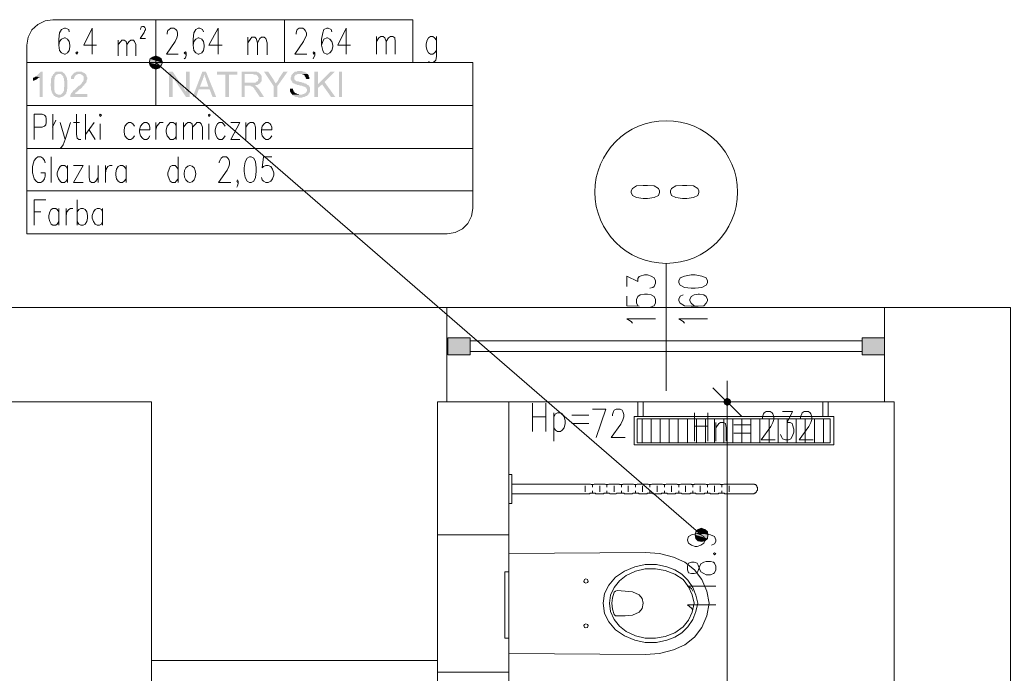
# Model space of a CAD drawing. Header units: millimetres. Extents: x -1256 to 4744, y -2264 to 706.
# Tile 58 of 62: x 4094 to 4438, y -606 to -377. Entities that reach past the tile are written whole.
import ezdxf

# ---------------------------------------------------------------- set-up
doc = ezdxf.new("R2010")
doc.units = ezdxf.units.MM
doc.header["$LTSCALE"] = 0.2
doc.layers.add('C00-00-00', color=7, linetype='Continuous')

msp = doc.modelspace()

# ---------------------------------------------------------------- hatches: boundary and pattern name
at = {"layer": 'C00-00-00'}
h = msp.add_hatch(color=256, dxfattribs=at)
h.dxf.hatch_style = 2
h.paths.add_polyline_path([(4139.493, -390.805), (4139.072, -392.073), (4143.727, -392.073)])
h = msp.add_hatch(color=256, dxfattribs=at)
h.dxf.hatch_style = 2
h.paths.add_polyline_path([(4139.072, -392.073), (4139.493, -393.133), (4143.306, -393.133)])
h = msp.add_hatch(color=256, dxfattribs=at)
h.dxf.hatch_style = 2
h.paths.add_polyline_path([(4139.072, -392.073), (4143.727, -392.073), (4143.306, -393.133)])
h = msp.add_hatch(color=256, dxfattribs=at)
h.dxf.hatch_style = 2
h.paths.add_polyline_path([(4140.34, -390.171), (4139.493, -390.805), (4143.306, -390.805)])
h = msp.add_hatch(color=256, dxfattribs=at)
h.dxf.hatch_style = 2
h.paths.add_polyline_path([(4139.493, -390.805), (4143.306, -390.805), (4143.727, -392.073)])
h = msp.add_hatch(color=256, dxfattribs=at)
h.dxf.hatch_style = 2
h.paths.add_polyline_path([(4141.399, -389.746), (4140.34, -390.171), (4142.459, -390.171)])
h = msp.add_hatch(color=256, dxfattribs=at)
h.dxf.hatch_style = 2
h.paths.add_polyline_path([(4140.34, -390.171), (4142.459, -390.171), (4143.306, -390.805)])
h = msp.add_hatch(color=256, dxfattribs=at)
h.dxf.hatch_style = 2
h.paths.add_polyline_path([(4101.82, -395.248), (4101.182, -395.248), (4100.973, -395.46), (4100.76, -395.673), (4100.548, -395.886), (4100.335, -396.094), (4100.126, -396.307), (4099.914, -396.52), (4099.701, -396.732), (4099.488, -396.941), (4099.275, -396.941), (4100.76, -397.154), (4100.76, -404.14), (4101.82, -404.14)])
h = msp.add_hatch(color=256, dxfattribs=at)
h.dxf.hatch_style = 2
h.paths.add_polyline_path([(4105.628, -396.094), (4105.415, -396.307), (4105.415, -396.52), (4105.203, -396.732), (4104.994, -396.941), (4104.994, -397.154), (4104.994, -397.366), (4104.781, -397.579), (4104.781, -399.06), (4104.569, -399.485), (4104.569, -400.119), (4104.781, -400.541), (4104.781, -401.813), (4104.994, -402.021), (4104.994, -402.447), (4105.203, -402.66), (4105.203, -402.868), (4105.415, -403.081), (4105.415, -403.294), (4105.628, -403.294), (4105.628, -403.502), (4107.53, -403.294), (4107.109, -403.294), (4106.896, -403.081), (4106.683, -403.081), (4106.475, -402.868), (4106.262, -402.66), (4106.262, -402.447), (4106.049, -402.447), (4106.049, -401.813), (4105.841, -401.6), (4105.841, -398.001), (4106.049, -397.792), (4106.049, -397.154), (4106.262, -396.941), (4106.262, -396.732), (4106.475, -396.52), (4106.683, -396.307), (4106.896, -396.307), (4107.109, -396.094), (4107.53, -396.094)])
h = msp.add_hatch(color=256, dxfattribs=at)
h.dxf.hatch_style = 2
h.paths.add_polyline_path([(4107.53, -395.248), (4106.475, -395.248), (4106.262, -395.46), (4106.049, -395.46), (4106.049, -395.673), (4105.841, -395.673), (4105.841, -395.886), (4105.628, -396.094), (4108.168, -396.094), (4108.377, -396.307), (4108.59, -396.52), (4108.802, -396.732), (4109.015, -396.941), (4109.015, -397.366), (4109.228, -397.579), (4109.228, -398.426), (4109.436, -398.639), (4109.436, -399.694), (4109.436, -400.541), (4109.228, -400.753), (4109.228, -402.021), (4109.015, -402.234), (4109.015, -402.447), (4108.802, -402.66), (4108.59, -402.868), (4108.377, -403.081), (4108.168, -403.294), (4107.53, -403.294), (4105.628, -403.502), (4105.841, -403.715), (4106.049, -403.715), (4106.262, -403.928), (4106.475, -404.14), (4106.896, -404.14), (4107.109, -404.349), (4107.955, -404.349), (4108.168, -404.14), (4108.59, -404.14), (4108.802, -403.928), (4109.015, -403.928), (4109.228, -403.715), (4109.436, -403.502), (4109.649, -403.294), (4109.862, -403.081), (4110.074, -402.868), (4110.074, -402.234), (4110.283, -402.234), (4110.283, -401.387), (4110.496, -401.175), (4110.496, -398.213), (4110.283, -398.001), (4110.283, -397.366), (4110.074, -397.154), (4110.074, -396.941), (4109.862, -396.732), (4109.862, -396.52), (4109.649, -396.307), (4109.649, -396.094), (4109.436, -395.886), (4109.228, -395.673), (4109.015, -395.673), (4108.802, -395.46), (4108.59, -395.248), (4107.743, -395.248)])
h = msp.add_hatch(color=256, dxfattribs=at)
h.dxf.hatch_style = 2
h.paths.add_polyline_path([(4116.844, -396.094), (4114.517, -396.094), (4115.151, -396.094), (4115.363, -396.307), (4115.576, -396.307), (4115.789, -396.52), (4115.997, -396.732), (4116.21, -396.941), (4116.21, -398.213), (4115.997, -398.426), (4115.997, -398.639), (4115.789, -398.847), (4115.576, -399.06), (4115.576, -399.273), (4115.363, -399.273), (4115.363, -399.485), (4115.151, -399.694), (4114.942, -399.907), (4114.729, -400.119), (4114.517, -400.119), (4114.304, -400.328), (4114.095, -400.541), (4113.883, -400.753), (4113.67, -400.966), (4113.457, -401.175), (4113.249, -401.387), (4113.036, -401.6), (4112.823, -401.813), (4112.615, -401.813), (4112.402, -402.021), (4112.402, -402.234), (4112.189, -402.234), (4112.189, -402.447), (4111.976, -402.66), (4111.768, -402.868), (4111.768, -403.081), (4111.555, -403.294), (4111.555, -404.14), (4117.478, -404.14), (4117.478, -403.081), (4113.036, -403.081), (4113.249, -402.868), (4113.249, -402.66), (4113.457, -402.447), (4113.67, -402.447), (4113.67, -402.234), (4113.883, -402.234), (4114.095, -402.021), (4114.304, -401.813), (4114.517, -401.6), (4114.729, -401.387), (4115.151, -401.175), (4115.363, -400.966), (4115.576, -400.753), (4115.789, -400.541), (4115.789, -400.328), (4115.997, -400.119), (4116.21, -400.119), (4116.423, -399.907), (4116.423, -399.694), (4116.636, -399.485), (4116.844, -399.273), (4117.057, -399.06), (4117.057, -398.847), (4117.27, -398.639), (4117.27, -398.213), (4117.478, -397.792), (4117.478, -397.579), (4117.478, -397.366), (4117.27, -397.154), (4117.27, -396.732), (4117.057, -396.52), (4117.057, -396.307)])
h = msp.add_hatch(color=256, dxfattribs=at)
h.dxf.hatch_style = 2
h.paths.add_polyline_path([(4114.517, -395.248), (4113.67, -395.248), (4113.457, -395.46), (4113.036, -395.46), (4112.823, -395.673), (4112.615, -395.886), (4112.402, -395.886), (4112.402, -396.094), (4112.189, -396.307), (4111.976, -396.52), (4111.976, -396.732), (4111.768, -396.941), (4111.768, -397.792), (4112.823, -397.792), (4112.823, -397.366), (4113.036, -397.154), (4113.036, -396.941), (4113.249, -396.732), (4113.249, -396.52), (4113.457, -396.52), (4113.67, -396.307), (4113.883, -396.307), (4114.095, -396.094), (4116.844, -396.094), (4116.636, -395.886), (4116.423, -395.673), (4116.21, -395.673), (4115.997, -395.46), (4115.789, -395.46), (4115.576, -395.248), (4114.942, -395.248)])
h = msp.add_hatch(color=256, dxfattribs=at)
h.dxf.hatch_style = 2
h.paths.add_polyline_path([(4139.493, -393.133), (4140.34, -393.98), (4142.459, -393.98)])
h = msp.add_hatch(color=256, dxfattribs=at)
h.dxf.hatch_style = 2
h.paths.add_polyline_path([(4139.493, -393.133), (4143.306, -393.133), (4142.459, -393.98)])
h = msp.add_hatch(color=256, dxfattribs=at)
h.dxf.hatch_style = 2
h.paths.add_polyline_path([(4140.34, -393.98), (4142.459, -393.98), (4141.399, -394.401)])
h = msp.add_hatch(color=256, dxfattribs=at)
h.dxf.hatch_style = 2
h.paths.add_polyline_path([(4147.326, -395.248), (4146.054, -395.248), (4146.054, -404.14), (4147.326, -404.14), (4147.326, -397.154)])
h = msp.add_hatch(color=256, dxfattribs=at)
h.dxf.hatch_style = 2
h.paths.add_polyline_path([(4147.326, -395.248), (4147.326, -397.154), (4151.981, -404.14), (4151.981, -402.234)])
h = msp.add_hatch(color=256, dxfattribs=at)
h.dxf.hatch_style = 2
h.paths.add_polyline_path([(4153.254, -395.248), (4151.981, -395.248), (4151.981, -404.14), (4153.254, -404.14)])
h = msp.add_hatch(color=256, dxfattribs=at)
h.dxf.hatch_style = 2
h.paths.add_polyline_path([(4158.968, -395.248), (4157.7, -395.248), (4154.309, -404.14), (4155.581, -404.14), (4156.428, -401.387), (4160.236, -401.387), (4156.849, -400.541), (4157.909, -397.792), (4157.909, -397.579), (4158.121, -397.366), (4158.121, -396.941), (4158.334, -396.52), (4158.334, -396.094)])
h = msp.add_hatch(color=256, dxfattribs=at)
h.dxf.hatch_style = 2
h.paths.add_polyline_path([(4158.968, -395.248), (4158.334, -396.094), (4158.334, -396.307), (4158.547, -396.52), (4158.547, -396.941), (4158.755, -397.154), (4158.755, -397.366), (4158.968, -397.792), (4158.968, -398.001), (4159.815, -400.541), (4156.849, -400.541), (4160.236, -401.387), (4161.296, -404.14), (4162.564, -404.14)])
h = msp.add_hatch(color=256, dxfattribs=at)
h.dxf.hatch_style = 2
h.paths.add_polyline_path([(4169.976, -395.248), (4162.776, -395.248), (4162.776, -396.307), (4165.742, -396.307), (4165.742, -404.14), (4167.01, -404.14), (4167.01, -396.307), (4169.976, -396.307)])
h = msp.add_hatch(color=256, dxfattribs=at)
h.dxf.hatch_style = 2
h.paths.add_polyline_path([(4175.265, -395.248), (4171.456, -395.248), (4171.456, -404.14), (4172.516, -404.14), (4172.516, -400.119), (4176.111, -400.119), (4176.537, -399.907), (4176.958, -399.907), (4177.171, -399.694), (4177.383, -399.694), (4177.596, -399.485), (4177.805, -399.485), (4177.805, -399.273), (4178.017, -399.273), (4172.516, -399.06), (4172.516, -396.094), (4178.017, -396.094), (4177.805, -395.886), (4177.596, -395.673), (4177.383, -395.46), (4176.958, -395.46), (4176.749, -395.248), (4175.69, -395.248)])
h = msp.add_hatch(color=256, dxfattribs=at)
h.dxf.hatch_style = 2
h.paths.add_polyline_path([(4178.017, -396.094), (4175.477, -396.094), (4175.69, -396.307), (4176.537, -396.307), (4176.749, -396.52), (4176.958, -396.732), (4177.171, -396.941), (4177.171, -397.154), (4177.383, -397.366), (4177.383, -397.792), (4177.171, -398.001), (4177.171, -398.426), (4176.958, -398.639), (4176.749, -398.639), (4176.537, -398.847), (4176.324, -399.06), (4172.516, -399.06), (4178.017, -399.273), (4178.017, -399.06), (4178.23, -398.847), (4178.443, -398.639), (4178.443, -396.732), (4178.23, -396.52), (4178.23, -396.307)])
h = msp.add_hatch(color=256, dxfattribs=at)
h.dxf.hatch_style = 2
h.paths.add_polyline_path([(4180.77, -395.248), (4179.29, -395.248), (4182.672, -400.328), (4183.519, -399.485), (4183.311, -399.273), (4183.098, -399.06), (4183.098, -398.847), (4182.885, -398.639), (4182.885, -398.426), (4182.672, -398.213), (4182.464, -397.792)])
h = msp.add_hatch(color=256, dxfattribs=at)
h.dxf.hatch_style = 2
h.paths.add_polyline_path([(4187.544, -395.248), (4186.063, -395.248), (4184.366, -397.792), (4184.366, -398.001), (4184.153, -398.213), (4184.153, -398.426), (4183.945, -398.639), (4183.732, -398.847), (4183.732, -399.06), (4183.519, -399.273), (4183.519, -399.485), (4182.672, -400.328), (4182.672, -404.14), (4183.945, -404.14), (4183.945, -400.328)])
h = msp.add_hatch(color=256, dxfattribs=at)
h.dxf.hatch_style = 2
h.paths.add_polyline_path([(4191.774, -395.039), (4190.927, -395.039), (4190.718, -395.248), (4190.084, -395.248), (4189.872, -395.46), (4189.659, -395.673), (4189.446, -395.673), (4189.446, -395.886), (4189.238, -396.094), (4189.025, -396.307), (4188.812, -396.52), (4188.812, -396.941), (4188.6, -397.366), (4188.6, -398.001), (4188.812, -398.213), (4188.812, -398.426), (4189.025, -398.639), (4189.238, -398.847), (4189.238, -399.06), (4189.446, -399.273), (4189.659, -399.273), (4189.872, -399.485), (4190.084, -399.485), (4190.293, -399.694), (4190.718, -399.694), (4190.927, -399.907), (4191.565, -399.907), (4191.774, -400.119), (4192.412, -400.119), (4192.833, -400.328), (4193.046, -400.328), (4193.259, -400.541), (4193.467, -400.541), (4193.68, -400.753), (4193.893, -400.753), (4194.105, -400.966), (4194.105, -401.175), (4194.314, -401.387), (4194.314, -401.813), (4194.314, -402.021), (4194.105, -402.234), (4194.105, -402.447), (4193.893, -402.66), (4193.68, -402.868), (4193.467, -402.868), (4193.259, -403.081), (4192.833, -403.081), (4192.621, -403.294), (4189.025, -403.294), (4189.238, -403.502), (4189.446, -403.502), (4189.659, -403.715), (4189.872, -403.928), (4190.084, -403.928), (4190.293, -404.14), (4191.14, -404.14), (4191.352, -404.349), (4192.621, -404.349), (4192.833, -404.14), (4193.467, -404.14), (4193.68, -403.928), (4193.893, -403.928), (4194.105, -403.715), (4194.314, -403.715), (4194.527, -403.502), (4194.739, -403.294), (4194.952, -403.081), (4194.952, -402.868), (4195.165, -402.868), (4195.165, -402.66), (4195.373, -402.234), (4195.373, -401.6), (4195.373, -400.753), (4195.165, -400.541), (4195.165, -400.328), (4194.952, -400.119), (4194.739, -399.907), (4194.527, -399.907), (4194.314, -399.694), (4194.105, -399.485), (4193.893, -399.485), (4193.68, -399.273), (4193.259, -399.273), (4193.046, -399.06), (4192.621, -399.06), (4192.199, -398.847), (4191.774, -398.847), (4191.352, -398.639), (4190.718, -398.639), (4190.506, -398.426), (4190.293, -398.426), (4190.293, -398.213), (4190.084, -398.213), (4190.084, -398.001), (4189.872, -398.001), (4189.872, -397.366), (4189.872, -396.941), (4190.084, -396.732), (4190.293, -396.52), (4190.293, -396.307), (4190.718, -396.307), (4190.927, -396.094), (4194.527, -396.094), (4194.314, -395.886), (4194.314, -395.673), (4194.105, -395.673), (4193.893, -395.46), (4193.467, -395.46), (4193.467, -395.248), (4192.833, -395.248), (4192.621, -395.039), (4191.986, -395.039)])
h = msp.add_hatch(color=256, dxfattribs=at)
h.dxf.hatch_style = 2
h.paths.add_polyline_path([(4194.527, -396.094), (4191.774, -396.094), (4192.621, -396.094), (4192.833, -396.307), (4193.259, -396.307), (4193.467, -396.52), (4193.467, -396.732), (4193.68, -396.941), (4193.893, -397.154), (4193.893, -397.579), (4194.105, -397.792), (4195.165, -397.792), (4195.165, -397.154), (4194.952, -396.941), (4194.952, -396.52), (4194.739, -396.307)])
h = msp.add_hatch(color=256, dxfattribs=at)
h.dxf.hatch_style = 2
h.paths.add_polyline_path([(4198.126, -395.248), (4196.858, -395.248), (4196.858, -404.14), (4198.126, -404.14), (4198.126, -399.694)])
h = msp.add_hatch(color=256, dxfattribs=at)
h.dxf.hatch_style = 2
h.paths.add_polyline_path([(4204.053, -395.248), (4202.569, -395.248), (4198.126, -399.694), (4198.126, -400.966), (4199.607, -399.694), (4200.454, -398.847)])
h = msp.add_hatch(color=256, dxfattribs=at)
h.dxf.hatch_style = 2
h.paths.add_polyline_path([(4206.594, -404.14), (4206.594, -395.25), (4205.536, -395.25), (4205.536, -404.14)])
h = msp.add_hatch(color=256, dxfattribs=at)
h.dxf.hatch_style = 2
h.paths.add_polyline_path([(4099.275, -396.941), (4099.067, -397.154), (4098.854, -397.366), (4098.429, -397.366), (4098.429, -398.426), (4098.854, -398.426), (4099.067, -398.213), (4099.275, -398.213), (4099.488, -398.001), (4099.701, -398.001), (4099.701, -397.792), (4099.914, -397.792), (4100.126, -397.579), (4100.335, -397.366), (4100.548, -397.366), (4100.76, -397.154)])
h = msp.add_hatch(color=256, dxfattribs=at)
h.dxf.hatch_style = 2
h.paths.add_polyline_path([(4200.454, -398.847), (4199.607, -399.694), (4202.781, -404.14), (4204.266, -404.14)])
h = msp.add_hatch(color=256, dxfattribs=at)
h.dxf.hatch_style = 2
h.paths.add_polyline_path([(4176.111, -400.119), (4173.996, -400.119), (4174.631, -400.119), (4174.631, -400.328), (4174.843, -400.328), (4175.052, -400.541), (4175.265, -400.541), (4175.477, -400.753), (4175.69, -400.966), (4175.903, -401.175), (4175.903, -401.387), (4176.111, -401.6), (4176.324, -401.813), (4176.324, -402.021), (4176.537, -402.234), (4177.805, -404.14), (4179.29, -404.14), (4177.805, -401.813), (4177.596, -401.6), (4177.596, -401.387), (4177.383, -401.175), (4177.171, -400.966), (4176.958, -400.753), (4176.749, -400.541), (4176.537, -400.328), (4176.324, -400.119)])
h = msp.add_hatch(color=256, dxfattribs=at)
h.dxf.hatch_style = 2
h.paths.add_polyline_path([(4189.446, -401.175), (4188.391, -401.175), (4188.391, -402.234), (4188.6, -402.447), (4188.6, -402.66), (4188.812, -402.868), (4189.025, -403.081), (4189.025, -403.294), (4191.986, -403.294), (4191.565, -403.294), (4191.352, -403.081), (4190.927, -403.081), (4190.718, -402.868), (4190.506, -402.868), (4190.293, -402.66), (4190.084, -402.66), (4189.872, -402.447), (4189.872, -402.234), (4189.659, -402.234), (4189.659, -402.021), (4189.446, -401.6), (4189.446, -401.387)])
h = msp.add_hatch(color=256, dxfattribs=at)
h.dxf.hatch_style = 2
h.paths.add_polyline_path([(4251.466, -494.311), (4251.466, -488.384), (4243.633, -488.384)])
h = msp.add_hatch(color=256, dxfattribs=at)
h.dxf.hatch_style = 2
h.paths.add_polyline_path([(4251.466, -494.311), (4243.633, -494.311), (4243.633, -488.384)])
h = msp.add_hatch(color=256, dxfattribs=at)
h.dxf.hatch_style = 2
h.paths.add_polyline_path([(4396.458, -494.311), (4396.458, -488.384), (4388.626, -488.384)])
h = msp.add_hatch(color=256, dxfattribs=at)
h.dxf.hatch_style = 2
h.paths.add_polyline_path([(4396.458, -494.311), (4388.626, -494.311), (4388.626, -488.384)])
h = msp.add_hatch(color=256, dxfattribs=at)
h.dxf.hatch_style = 2
h.paths.add_polyline_path([(4340.155, -510.82), (4340.578, -511.667), (4340.578, -509.974)])
h = msp.add_hatch(color=256, dxfattribs=at)
h.dxf.hatch_style = 2
h.paths.add_polyline_path([(4340.578, -511.667), (4341.425, -512.088), (4341.425, -509.548)])
h = msp.add_hatch(color=256, dxfattribs=at)
h.dxf.hatch_style = 2
h.paths.add_polyline_path([(4340.578, -511.667), (4340.578, -509.974), (4341.425, -509.548)])
h = msp.add_hatch(color=256, dxfattribs=at)
h.dxf.hatch_style = 2
h.paths.add_polyline_path([(4341.425, -512.088), (4341.425, -509.548), (4342.27, -509.974)])
h = msp.add_hatch(color=256, dxfattribs=at)
h.dxf.hatch_style = 2
h.paths.add_polyline_path([(4341.425, -512.088), (4342.27, -511.667), (4342.27, -509.974)])
h = msp.add_hatch(color=256, dxfattribs=at)
h.dxf.hatch_style = 2
h.paths.add_polyline_path([(4342.27, -511.667), (4342.27, -509.974), (4342.694, -510.82)])
h = msp.add_hatch(color=256, dxfattribs=at)
h.dxf.hatch_style = 2
h.paths.add_polyline_path([(4330.417, -556.327), (4330.208, -557.387), (4334.651, -557.387)])
h = msp.add_hatch(color=256, dxfattribs=at)
h.dxf.hatch_style = 2
h.paths.add_polyline_path([(4330.208, -557.387), (4330.417, -558.655), (4334.438, -558.655)])
h = msp.add_hatch(color=256, dxfattribs=at)
h.dxf.hatch_style = 2
h.paths.add_polyline_path([(4330.208, -557.387), (4334.651, -557.387), (4334.438, -558.655)])
h = msp.add_hatch(color=256, dxfattribs=at)
h.dxf.hatch_style = 2
h.paths.add_polyline_path([(4331.264, -555.48), (4330.417, -556.327), (4334.438, -556.327)])
h = msp.add_hatch(color=256, dxfattribs=at)
h.dxf.hatch_style = 2
h.paths.add_polyline_path([(4330.417, -556.327), (4334.438, -556.327), (4334.651, -557.387)])
h = msp.add_hatch(color=256, dxfattribs=at)
h.dxf.hatch_style = 2
h.paths.add_polyline_path([(4332.323, -555.059), (4331.264, -555.48), (4333.591, -555.48)])
h = msp.add_hatch(color=256, dxfattribs=at)
h.dxf.hatch_style = 2
h.paths.add_polyline_path([(4331.264, -555.48), (4333.591, -555.48), (4334.438, -556.327)])
h = msp.add_hatch(color=256, dxfattribs=at)
h.dxf.hatch_style = 2
h.paths.add_polyline_path([(4330.417, -558.655), (4331.264, -559.501), (4333.591, -559.501)])
h = msp.add_hatch(color=256, dxfattribs=at)
h.dxf.hatch_style = 2
h.paths.add_polyline_path([(4330.417, -558.655), (4334.438, -558.655), (4333.591, -559.501)])
h = msp.add_hatch(color=256, dxfattribs=at)
h.dxf.hatch_style = 2
h.paths.add_polyline_path([(4331.264, -559.501), (4333.591, -559.501), (4332.323, -559.714)])

# ---------------------------------------------------------------- linework, layer by layer
at = {"layer": 'C00-00-00', "lineweight": 0}
for points in [[(4105.415, -377.045), (4102.666, -377.47), (4100.126, -378.738), (4098.007, -380.645), (4096.735, -383.185), (4096.314, -385.938)], [(4141.399, -377.045), (4105.415, -377.045)], [(4105.415, -377.045), (4141.399, -377.045), (4141.399, -393.554)], [(4223.95, -377.045), (4141.399, -377.045), (4231.357, -377.045), (4231.357, -392.073)], [(4141.399, -392.073), (4141.399, -377.045), (4141.399, -407.102)], [(4186.485, -392.073), (4186.485, -377.045)], [(4111.13, -381.279), (4110.921, -380.432), (4109.862, -380.011), (4109.436, -380.011), (4108.377, -380.432), (4107.743, -381.704), (4107.53, -383.819), (4107.53, -385.938), (4107.743, -387.84), (4108.377, -388.691), (4109.436, -389.112), (4109.649, -389.112), (4110.496, -388.691), (4111.13, -387.84), (4111.342, -386.572), (4111.342, -385.938), (4111.13, -384.665), (4110.496, -383.819), (4109.649, -383.397), (4109.436, -383.397), (4108.377, -383.819), (4107.743, -384.665), (4107.53, -385.938)], [(4119.176, -380.011), (4116.21, -385.938), (4120.656, -385.938)], [(4119.176, -380.011), (4119.176, -389.112)], [(4136.106, -380.432), (4136.106, -380.223), (4136.319, -379.798), (4136.319, -379.585), (4136.74, -379.376), (4137.166, -379.376), (4137.378, -379.585), (4137.591, -379.798), (4137.8, -380.223), (4137.8, -380.645), (4137.591, -380.857), (4137.378, -381.491), (4135.894, -383.606), (4137.8, -383.606)], [(4145.42, -382.125), (4145.42, -381.704), (4145.633, -380.857), (4146.054, -380.432), (4146.692, -380.011), (4147.748, -380.011), (4148.386, -380.432), (4148.807, -380.857), (4149.02, -381.704), (4149.02, -382.551), (4148.807, -383.397), (4148.173, -384.665), (4145.208, -389.112), (4149.233, -389.112)], [(4158.121, -381.279), (4157.7, -380.432), (4156.849, -380.011), (4156.215, -380.011), (4155.368, -380.432), (4154.734, -381.704), (4154.522, -383.819), (4154.522, -385.938), (4154.734, -387.84), (4155.368, -388.691), (4156.215, -389.112), (4156.428, -389.112), (4157.487, -388.691), (4158.121, -387.84), (4158.334, -386.572), (4158.334, -385.938), (4158.121, -384.665), (4157.487, -383.819), (4156.428, -383.397), (4156.215, -383.397), (4155.368, -383.819), (4154.734, -384.665), (4154.522, -385.938)], [(4163.202, -380.011), (4160.027, -385.938), (4164.682, -385.938)], [(4163.202, -380.011), (4163.202, -389.112)], [(4190.506, -382.125), (4190.506, -381.704), (4190.718, -380.857), (4190.927, -380.432), (4191.565, -380.011), (4192.833, -380.011), (4193.467, -380.432), (4193.68, -380.857), (4194.105, -381.704), (4194.105, -382.551), (4193.68, -383.397), (4193.046, -384.665), (4190.084, -389.112), (4194.314, -389.112)], [(4202.994, -381.279), (4202.781, -380.432), (4201.722, -380.011), (4201.301, -380.011), (4200.241, -380.432), (4199.82, -381.704), (4199.394, -383.819), (4199.394, -385.938), (4199.82, -387.84), (4200.241, -388.691), (4201.301, -389.112), (4201.513, -389.112), (4202.36, -388.691), (4202.994, -387.84), (4203.415, -386.572), (4203.415, -385.938), (4202.994, -384.665), (4202.36, -383.819), (4201.513, -383.397), (4201.301, -383.397), (4200.241, -383.819), (4199.82, -384.665), (4199.394, -385.938)], [(4208.074, -380.011), (4205.113, -385.938), (4209.555, -385.938)], [(4208.074, -380.011), (4208.074, -389.112)], [(4096.314, -407.102), (4096.314, -385.938)], [(4128.277, -384.244), (4128.277, -389.746)], [(4128.277, -385.725), (4129.124, -384.665), (4129.545, -384.244), (4130.392, -384.244), (4131.026, -384.665), (4131.239, -385.725), (4131.239, -389.746)], [(4131.239, -385.725), (4132.085, -384.665), (4132.719, -384.244), (4133.566, -384.244), (4133.991, -384.665), (4134.413, -385.725), (4134.413, -389.746)], [(4173.571, -383.185), (4173.571, -389.325)], [(4173.571, -385.091), (4174.631, -383.606), (4175.052, -383.185), (4176.111, -383.185), (4176.537, -383.606), (4176.958, -385.091), (4176.958, -389.325)], [(4176.958, -385.091), (4177.805, -383.606), (4178.443, -383.185), (4179.29, -383.185), (4179.924, -383.606), (4180.345, -385.091), (4180.345, -389.325)], [(4218.657, -382.972), (4218.657, -389.112)], [(4218.657, -384.665), (4219.503, -383.397), (4220.137, -382.972), (4220.984, -382.972), (4221.622, -383.397), (4222.043, -384.665), (4222.043, -389.112)], [(4222.043, -384.665), (4222.89, -383.397), (4223.524, -382.972), (4224.375, -382.972), (4225.009, -383.397), (4225.222, -384.665), (4225.222, -389.112)], [(4239.612, -384.244), (4238.978, -383.397), (4238.344, -382.972), (4237.497, -382.972), (4236.859, -383.397), (4236.438, -384.244), (4236.017, -385.512), (4236.017, -386.572), (4236.438, -387.84), (4236.859, -388.691), (4237.497, -389.112), (4238.344, -389.112), (4238.978, -388.691), (4239.612, -387.84)], [(4239.612, -382.972), (4239.612, -389.959), (4239.399, -391.227), (4238.978, -391.652), (4238.344, -392.073), (4237.497, -392.073), (4236.859, -391.652)], [(4151.981, -388.691), (4151.773, -389.112), (4151.347, -388.691), (4151.773, -388.265), (4151.981, -388.691), (4151.981, -389.533), (4151.773, -390.38), (4151.347, -390.805)], [(4197.067, -388.691), (4196.646, -389.112), (4196.433, -388.691), (4196.646, -388.265), (4197.067, -388.691), (4197.067, -389.533), (4196.646, -390.38), (4196.433, -390.805)], [(4252.313, -392.073), (4096.314, -392.073)], [(4141.399, -392.073), (4332.323, -557.387)], [(4252.313, -392.073), (4252.313, -407.102)], [(4096.314, -451.975), (4096.314, -407.102)], [(4252.313, -407.102), (4096.314, -407.102)], [(4252.313, -407.102), (4252.313, -443.086)], [(4098.854, -418.956), (4098.854, -410.067), (4101.607, -410.067), (4102.454, -410.489), (4102.875, -410.914), (4103.088, -411.761), (4103.088, -413.029), (4102.875, -413.876), (4102.454, -414.297), (4101.607, -414.722), (4098.854, -414.722)], [(4105.203, -414.722), (4106.475, -412.182)], [(4105.415, -410.067), (4105.415, -418.956)], [(4107.955, -413.029), (4109.649, -418.956), (4111.555, -413.029)], [(4112.615, -413.029), (4114.729, -413.029)], [(4113.67, -410.067), (4113.67, -417.263), (4113.883, -418.535), (4114.517, -418.956), (4115.151, -418.956)], [(4116.844, -410.067), (4116.844, -418.956)], [(4119.81, -413.029), (4116.844, -417.263)], [(4121.925, -413.454), (4121.925, -418.956)], [(4133.991, -414.297), (4133.357, -413.454), (4132.719, -413.029), (4131.873, -413.029), (4131.239, -413.454), (4130.605, -414.297), (4130.392, -415.569), (4130.392, -416.416), (4130.605, -417.688), (4131.239, -418.535), (4131.873, -418.956), (4132.719, -418.956), (4133.357, -418.535), (4133.991, -417.688)], [(4135.685, -415.569), (4139.285, -415.569), (4139.285, -414.722), (4139.072, -413.876), (4138.859, -413.454), (4138.225, -413.029), (4137.378, -413.029), (4136.74, -413.454), (4136.106, -414.297), (4135.685, -415.569), (4135.685, -416.416), (4136.106, -417.688), (4136.74, -418.535), (4137.378, -418.956), (4138.225, -418.956), (4138.859, -418.535), (4139.285, -417.688)], [(4141.399, -413.029), (4141.399, -418.956)], [(4141.399, -415.569), (4141.821, -414.297), (4142.459, -413.454), (4142.88, -413.029), (4143.94, -413.029)], [(4148.595, -414.297), (4148.173, -413.454), (4147.539, -413.029), (4146.48, -413.029), (4146.054, -413.454), (4145.42, -414.297), (4144.999, -415.569), (4144.999, -416.416), (4145.42, -417.688), (4146.054, -418.535), (4146.48, -418.956), (4147.539, -418.956), (4148.173, -418.535), (4148.595, -417.688)], [(4148.595, -413.029), (4148.595, -418.956)], [(4151.135, -413.029), (4151.135, -418.956)], [(4151.135, -414.722), (4151.981, -413.454), (4152.615, -413.029), (4153.462, -413.029), (4154.1, -413.454), (4154.309, -414.722), (4154.309, -418.956)], [(4154.309, -414.722), (4155.368, -413.454), (4155.794, -413.029), (4156.849, -413.029), (4157.275, -413.454), (4157.7, -414.722), (4157.7, -418.956)], [(4160.027, -413.454), (4160.027, -418.956)], [(4165.742, -414.297), (4165.104, -413.454), (4164.682, -413.029), (4163.623, -413.029), (4162.989, -413.454), (4162.564, -414.297), (4162.142, -415.569), (4162.142, -416.416), (4162.564, -417.688), (4162.989, -418.535), (4163.623, -418.956), (4164.682, -418.956), (4165.104, -418.535), (4165.742, -417.688)], [(4167.648, -418.956), (4170.822, -413.029), (4167.648, -413.029)], [(4172.937, -413.029), (4172.937, -418.956)], [(4172.937, -414.722), (4173.784, -413.454), (4174.418, -413.029), (4175.477, -413.029), (4175.903, -413.454), (4176.324, -414.722), (4176.324, -418.956)], [(4178.443, -415.569), (4182.038, -415.569), (4182.038, -414.722), (4181.617, -413.876), (4181.404, -413.454), (4180.77, -413.029), (4179.924, -413.029), (4179.29, -413.454), (4178.651, -414.297), (4178.443, -415.569), (4178.443, -416.416), (4178.651, -417.688), (4179.29, -418.535), (4179.924, -418.956), (4180.77, -418.956), (4181.404, -418.535), (4182.038, -417.688)], [(4118.116, -415.569), (4120.235, -418.956)], [(4109.649, -418.956), (4109.015, -420.862), (4108.377, -421.709), (4107.955, -422.13), (4107.53, -422.13)], [(4167.648, -418.956), (4170.822, -418.956)], [(4252.313, -422.13), (4096.314, -422.13)], [(4102.666, -427.211), (4102.454, -426.364), (4101.82, -425.517), (4101.182, -425.096), (4100.126, -425.096), (4099.488, -425.517), (4098.854, -426.364), (4098.641, -427.211), (4098.22, -428.483), (4098.22, -430.598), (4098.641, -431.866), (4098.854, -432.712), (4099.488, -433.559), (4100.126, -433.985), (4101.182, -433.985), (4101.82, -433.559), (4102.454, -432.712), (4102.666, -431.866), (4102.666, -430.598), (4101.182, -430.598)], [(4104.781, -425.096), (4104.781, -433.985)], [(4149.233, -425.096), (4149.233, -433.985)], [(4163.623, -427.211), (4163.623, -426.789), (4164.048, -425.943), (4164.257, -425.517), (4164.895, -425.096), (4166.163, -425.096), (4166.589, -425.517), (4167.01, -425.943), (4167.223, -426.789), (4167.223, -427.636), (4167.01, -428.483), (4166.376, -429.751), (4163.41, -433.985), (4167.648, -433.985)], [(4182.038, -425.096), (4179.077, -425.096), (4178.651, -428.904), (4179.077, -428.483), (4179.924, -428.057), (4180.77, -428.057), (4181.617, -428.483), (4182.251, -429.33), (4182.672, -430.598), (4182.672, -431.444), (4182.251, -432.712), (4181.617, -433.559), (4180.77, -433.985), (4179.924, -433.985), (4179.077, -433.559), (4178.651, -433.138), (4178.443, -432.291)], [(4110.496, -429.33), (4110.074, -428.483), (4109.436, -428.057), (4108.377, -428.057), (4107.955, -428.483), (4107.321, -429.33), (4106.896, -430.598), (4106.896, -431.444), (4107.321, -432.712), (4107.955, -433.559), (4108.377, -433.985), (4109.436, -433.985), (4110.074, -433.559), (4110.496, -432.712)], [(4110.496, -428.057), (4110.496, -433.985)], [(4112.615, -433.985), (4115.997, -428.057), (4112.615, -428.057)], [(4118.116, -428.057), (4118.116, -432.291), (4118.329, -433.559), (4118.963, -433.985), (4119.81, -433.985), (4120.444, -433.559), (4121.29, -432.291)], [(4121.29, -428.057), (4121.29, -433.985)], [(4123.831, -428.057), (4123.831, -433.985)], [(4123.831, -430.598), (4124.043, -429.33), (4124.677, -428.483), (4125.311, -428.057), (4126.158, -428.057)], [(4131.026, -429.33), (4130.392, -428.483), (4129.758, -428.057), (4128.911, -428.057), (4128.277, -428.483), (4127.639, -429.33), (4127.43, -430.598), (4127.43, -431.444), (4127.639, -432.712), (4128.277, -433.559), (4128.911, -433.985), (4129.758, -433.985), (4130.392, -433.559), (4131.026, -432.712)], [(4131.026, -428.057), (4131.026, -433.985)], [(4149.233, -429.33), (4148.595, -428.483), (4148.173, -428.057), (4147.114, -428.057), (4146.48, -428.483), (4146.054, -429.33), (4145.633, -430.598), (4145.633, -431.444), (4146.054, -432.712), (4146.48, -433.559), (4147.114, -433.985), (4148.173, -433.985), (4148.595, -433.559), (4149.233, -432.712)], [(4112.615, -433.985), (4115.997, -433.985)], [(4170.184, -433.559), (4169.976, -433.985), (4169.763, -433.559), (4169.976, -433.138), (4170.184, -433.559), (4170.184, -434.406), (4169.976, -435.253), (4169.763, -435.678)], [(4252.313, -436.95), (4096.314, -436.95)], [(4098.854, -449.013), (4098.854, -440.124), (4102.875, -440.124)], [(4113.883, -440.124), (4113.883, -449.013)], [(4098.854, -444.354), (4101.182, -444.354)], [(4107.53, -444.354), (4106.896, -443.507), (4106.475, -443.086), (4105.415, -443.086), (4104.781, -443.507), (4104.356, -444.354), (4103.935, -445.626), (4103.935, -446.473), (4104.356, -447.745), (4104.781, -448.592), (4105.415, -449.013), (4106.475, -449.013), (4106.896, -448.592), (4107.53, -447.745)], [(4107.53, -443.086), (4107.53, -449.013)], [(4110.074, -443.086), (4110.074, -449.013)], [(4110.074, -445.626), (4110.283, -444.354), (4110.921, -443.507), (4111.555, -443.086), (4112.402, -443.086)], [(4113.883, -444.354), (4114.517, -443.507), (4115.151, -443.086), (4115.997, -443.086), (4116.636, -443.507), (4117.27, -444.354), (4117.478, -445.626), (4117.478, -446.473), (4117.27, -447.745), (4116.636, -448.592), (4115.997, -449.013), (4115.151, -449.013), (4114.517, -448.592), (4113.883, -447.745)], [(4122.771, -444.354), (4122.35, -443.507), (4121.716, -443.086), (4120.869, -443.086), (4120.235, -443.507), (4119.597, -444.354), (4119.176, -445.626), (4119.176, -446.473), (4119.597, -447.745), (4120.235, -448.592), (4120.869, -449.013), (4121.716, -449.013), (4122.35, -448.592), (4122.771, -447.745)], [(4122.771, -443.086), (4122.771, -449.013)], [(4243.424, -451.975), (4246.173, -451.553), (4248.713, -450.281), (4250.62, -448.379), (4251.888, -445.839), (4252.313, -443.086)], [(4243.424, -451.975), (4096.314, -451.975)], [(4320.048, -462.348), (4320.048, -507.008)], [(4306.287, -470.39), (4306.287, -466.794), (4310.099, -468.697), (4310.099, -467.641), (4310.521, -467.003), (4310.946, -466.794), (4312.427, -466.369), (4313.486, -466.369), (4314.754, -466.794), (4315.814, -467.428), (4316.235, -468.488), (4316.235, -469.335), (4315.814, -470.39), (4315.388, -470.815), (4314.329, -471.024)], [(4306.287, -473.777), (4306.287, -477.164), (4310.521, -477.377), (4310.099, -477.164), (4309.674, -476.108), (4309.674, -475.049), (4310.099, -473.99), (4310.946, -473.356), (4312.427, -473.143), (4313.486, -473.143), (4314.754, -473.356), (4315.814, -473.99), (4316.235, -475.049), (4316.235, -476.108), (4315.814, -477.164), (4315.388, -477.377), (4314.329, -477.798)], [(4325.971, -473.356), (4324.915, -473.777), (4324.49, -474.836), (4324.49, -475.47), (4324.915, -476.317), (4326.396, -477.164), (4328.724, -477.377), (4331.264, -477.377), (4333.17, -477.164), (4334.017, -476.317), (4334.438, -475.47), (4334.438, -475.049), (4334.017, -473.99), (4333.17, -473.356), (4331.689, -473.143), (4331.264, -473.143), (4329.783, -473.356), (4328.724, -473.99), (4328.302, -475.049), (4328.302, -475.47), (4328.724, -476.317), (4329.783, -477.164), (4331.264, -477.377)], [(4243.212, -477.798), (4396.458, -477.798)], [(4308.193, -483.304), (4307.768, -482.67), (4306.287, -481.819), (4316.235, -481.819)], [(4326.396, -483.304), (4325.971, -482.67), (4324.49, -481.819), (4334.438, -481.819)], [(4388.626, -489.439), (4251.466, -489.439)], [(4388.626, -493.252), (4251.466, -493.252)], [(4336.344, -505.953), (4346.505, -515.901)], [(4341.425, -518.441), (4341.425, -503.413)], [(4240.033, -637.184), (4265.014, -637.184), (4265.014, -510.82)], [(4243.212, -510.82), (4396.458, -510.82)], [(4273.269, -511.242), (4273.269, -521.19)], [(4277.924, -511.242), (4277.924, -521.19)], [(4295.492, -523.309), (4298.879, -513.361), (4294.224, -513.361)], [(4301.207, -515.688), (4301.207, -515.267), (4301.632, -514.207), (4301.845, -513.782), (4302.479, -513.361), (4303.96, -513.361), (4304.594, -513.782), (4304.806, -514.207), (4305.228, -515.267), (4305.228, -516.109), (4304.806, -517.169), (4304.172, -518.65), (4300.785, -523.309), (4305.653, -523.309)], [(4310.099, -515.901), (4310.099, -510.82), (4312.002, -510.82), (4312.002, -515.901)], [(4349.044, -510.82), (4334.017, -510.82)], [(4374.868, -515.901), (4374.868, -510.82), (4376.773, -510.82), (4376.773, -515.901)], [(4273.269, -516.109), (4277.924, -516.109)], [(4280.677, -514.629), (4280.677, -524.577)], [(4280.677, -516.109), (4281.311, -515.054), (4281.945, -514.629), (4283.004, -514.629), (4283.638, -515.054), (4284.276, -516.109), (4284.698, -517.382), (4284.698, -518.441), (4284.276, -519.922), (4283.638, -520.768), (4283.004, -521.19), (4281.945, -521.19), (4281.311, -520.768), (4280.677, -519.922)], [(4287.025, -515.475), (4292.952, -515.475)], [(4311.58, -525.215), (4311.58, -516.748)], [(4314.754, -525.215), (4314.754, -516.748)], [(4317.929, -525.215), (4317.929, -516.748)], [(4321.103, -525.215), (4321.103, -516.748)], [(4324.277, -525.215), (4324.277, -516.748)], [(4327.455, -525.215), (4327.455, -516.748)], [(4329.996, -514.629), (4329.996, -524.577)], [(4330.63, -525.215), (4330.63, -516.748)], [(4333.804, -525.215), (4333.804, -516.748)], [(4334.651, -514.629), (4334.651, -524.577)], [(4336.98, -525.215), (4336.98, -516.748)], [(4340.155, -525.215), (4340.155, -516.748)], [(4341.425, -624.696), (4341.425, -515.901)], [(4343.33, -525.215), (4343.33, -516.748)], [(4346.505, -525.215), (4346.505, -516.748)], [(4349.68, -525.215), (4349.68, -516.748)], [(4352.855, -525.215), (4352.855, -516.748)], [(4353.701, -516.535), (4353.701, -516.109), (4354.125, -515.054), (4354.336, -514.629), (4354.972, -514.207), (4356.453, -514.207), (4357.087, -514.629), (4357.3, -515.054), (4357.723, -516.109), (4357.723, -516.956), (4357.3, -518.016), (4356.664, -519.496), (4353.278, -524.155), (4358.146, -524.155)], [(4356.03, -525.215), (4356.03, -516.748)], [(4359.204, -525.215), (4359.204, -516.748)], [(4360.685, -514.207), (4364.284, -514.207), (4362.379, -518.016), (4363.437, -518.016), (4364.073, -518.441), (4364.284, -518.862), (4364.708, -520.343), (4364.708, -521.403), (4364.284, -522.675), (4363.65, -523.73), (4362.803, -524.155), (4361.745, -524.155), (4360.685, -523.73), (4360.475, -523.309), (4360.051, -522.249)], [(4362.379, -525.215), (4362.379, -516.748)], [(4365.554, -525.215), (4365.554, -516.748)], [(4367.035, -516.535), (4367.035, -516.109), (4367.459, -515.054), (4367.672, -514.629), (4368.306, -514.207), (4369.787, -514.207), (4370.423, -514.629), (4370.634, -515.054), (4371.057, -516.109), (4371.057, -516.956), (4370.634, -518.016), (4369.999, -519.496), (4366.612, -524.155), (4371.481, -524.155)], [(4368.729, -525.215), (4368.729, -516.748)], [(4371.904, -525.215), (4371.904, -516.748)], [(4375.079, -525.215), (4375.079, -516.748)], [(4287.025, -518.441), (4292.952, -518.441)], [(4329.996, -519.288), (4334.651, -519.288)], [(4337.404, -518.016), (4337.404, -524.577)], [(4337.404, -519.922), (4338.461, -518.441), (4339.095, -518.016), (4339.943, -518.016), (4340.789, -518.441), (4341.002, -519.922), (4341.002, -524.577)], [(4343.753, -518.862), (4349.68, -518.862)], [(4343.753, -521.828), (4349.68, -521.828)], [(4266.069, -539.605), (4291.897, -539.605)], [(4291.684, -539.605), (4293.586, -539.605), (4293.799, -539.818), (4294.646, -539.818), (4294.858, -539.605), (4298.667, -539.605), (4298.879, -539.818), (4299.726, -539.818), (4299.939, -539.605), (4303.747, -539.605), (4303.747, -539.818), (4304.806, -539.818), (4304.806, -539.605), (4308.615, -539.605), (4308.827, -539.818), (4309.674, -539.818), (4309.887, -539.605), (4313.695, -539.605), (4313.908, -539.818), (4314.754, -539.818), (4314.967, -539.605), (4318.775, -539.605), (4318.988, -539.818), (4319.835, -539.818), (4320.048, -539.605), (4323.856, -539.605), (4323.856, -539.818), (4324.915, -539.818), (4325.124, -539.605), (4328.724, -539.605), (4328.936, -539.818), (4329.783, -539.818), (4329.996, -539.605), (4331.689, -539.605)], [(4291.684, -542.358), (4291.684, -540.243)], [(4294.224, -540.665), (4294.224, -539.818)], [(4296.76, -542.358), (4296.76, -540.243)], [(4299.301, -540.665), (4299.301, -539.818)], [(4301.845, -542.358), (4301.845, -540.243)], [(4304.381, -540.665), (4304.381, -539.818)], [(4306.708, -542.358), (4306.708, -540.243)], [(4309.253, -540.665), (4309.253, -539.818)], [(4311.793, -542.358), (4311.793, -540.243)], [(4314.329, -540.665), (4314.329, -539.818)], [(4316.869, -542.358), (4316.869, -540.243)], [(4319.414, -540.665), (4319.414, -539.818)], [(4321.95, -542.358), (4321.95, -540.243)], [(4324.49, -540.665), (4324.49, -539.818)], [(4326.817, -542.358), (4326.817, -540.243)], [(4329.362, -540.665), (4329.362, -539.818)], [(4331.689, -539.605), (4333.804, -539.605), (4334.017, -539.818), (4334.863, -539.818), (4335.072, -539.605), (4338.885, -539.605), (4338.885, -539.818), (4339.943, -539.818), (4340.155, -539.605), (4341.847, -539.605)], [(4331.898, -542.358), (4331.898, -540.243)], [(4334.438, -540.665), (4334.438, -539.818)], [(4336.98, -542.358), (4336.98, -540.243)], [(4339.519, -540.665), (4339.519, -539.818)], [(4341.847, -542.992), (4350.737, -542.992), (4350.95, -542.784), (4351.161, -542.784), (4351.373, -542.571), (4351.584, -542.358), (4351.797, -542.145), (4351.797, -541.937), (4352.008, -541.724), (4352.008, -540.665), (4351.797, -540.665), (4351.797, -540.243), (4351.584, -540.243), (4351.584, -540.031), (4351.373, -540.031), (4351.373, -539.818), (4350.95, -539.818), (4350.95, -539.605), (4341.847, -539.605)], [(4342.059, -542.358), (4342.059, -540.243)], [(4266.069, -542.992), (4292.105, -542.992)], [(4291.684, -542.992), (4293.165, -542.992), (4293.378, -542.784), (4295.28, -542.784), (4295.28, -542.992), (4298.245, -542.992), (4298.245, -542.784), (4300.151, -542.784), (4300.36, -542.992), (4302.479, -542.992), (4302.692, -542.784), (4305.228, -542.784), (4305.44, -542.992), (4308.193, -542.992), (4308.402, -542.784), (4310.308, -542.784), (4310.521, -542.992), (4313.274, -542.992), (4313.486, -542.784), (4315.388, -542.784), (4315.388, -542.992), (4318.354, -542.992), (4318.354, -542.784), (4320.26, -542.784), (4320.469, -542.992), (4323.222, -542.992), (4323.434, -542.784), (4325.337, -542.784), (4325.549, -542.992), (4328.302, -542.992), (4328.515, -542.784), (4330.417, -542.784), (4330.417, -542.992), (4331.689, -542.992)], [(4294.224, -542.784), (4294.224, -541.937)], [(4299.301, -542.784), (4299.301, -541.937)], [(4304.381, -542.784), (4304.381, -541.937)], [(4309.253, -542.784), (4309.253, -541.937)], [(4314.329, -542.784), (4314.329, -541.937)], [(4319.414, -542.784), (4319.414, -541.937)], [(4324.49, -542.784), (4324.49, -541.937)], [(4329.362, -542.784), (4329.362, -541.937)], [(4331.689, -542.992), (4333.383, -542.992), (4333.591, -542.784), (4335.285, -542.784), (4335.497, -542.992), (4338.249, -542.992), (4338.461, -542.784), (4340.366, -542.784), (4340.578, -542.992), (4341.847, -542.992)], [(4334.438, -542.784), (4334.438, -541.937)], [(4339.519, -542.784), (4339.519, -541.937)], [(4330.842, -556.961), (4332.11, -557.387), (4333.17, -558.021), (4333.591, -559.08), (4333.591, -559.293), (4333.17, -560.352), (4332.11, -560.986), (4330.842, -561.408), (4330.208, -561.408), (4328.936, -560.986), (4327.877, -560.352), (4327.455, -559.293), (4327.455, -559.08), (4327.877, -558.021), (4328.936, -557.387), (4330.842, -556.961), (4333.17, -556.961), (4335.497, -557.387), (4336.98, -558.021), (4337.404, -559.08), (4337.404, -559.714), (4336.98, -560.561), (4335.921, -560.986)], [(4265.014, -563.948), (4312.848, -563.526), (4317.716, -563.948), (4322.588, -565.216), (4326.609, -566.909), (4329.996, -569.662), (4332.536, -573.049), (4334.229, -577.07), (4335.072, -581.304), (4334.229, -585.75), (4332.536, -589.771), (4329.996, -593.158), (4326.609, -595.911), (4322.588, -597.604), (4317.716, -598.872), (4312.848, -599.298), (4265.014, -598.872)], [(4265.014, -598.872), (4265.014, -563.948)], [(4298.033, -581.304), (4298.454, -577.917), (4299.939, -574.955), (4302.266, -572.202), (4305.44, -570.088), (4309.04, -568.603), (4312.64, -567.756), (4316.661, -567.756), (4320.26, -568.603), (4323.009, -569.662), (4325.549, -571.147), (4327.664, -573.262), (4329.362, -575.802), (4330.417, -578.555), (4331.051, -581.304)], [(4300.151, -581.304), (4300.573, -578.555), (4301.845, -575.802), (4303.747, -573.474), (4306.074, -571.568), (4309.253, -570.088), (4312.64, -569.241), (4316.235, -569.241), (4319.622, -569.875), (4323.009, -571.147), (4325.971, -573.049), (4327.877, -575.589), (4329.149, -578.342), (4329.783, -581.304)], [(4329.362, -577.07), (4328.936, -576.223), (4327.455, -575.377), (4337.404, -575.377)], [(4300.998, -581.304), (4301.207, -579.402), (4301.845, -577.495), (4302.266, -577.07), (4302.9, -576.857), (4305.653, -577.07), (4308.193, -577.283), (4310.521, -578.342), (4311.58, -579.61), (4312.002, -581.304)], [(4302.266, -590.618), (4299.939, -587.865), (4298.454, -584.903), (4298.033, -581.304)], [(4306.074, -591.252), (4303.747, -589.35), (4301.845, -587.018), (4300.573, -584.269), (4300.151, -581.304)], [(4301.845, -585.325), (4301.207, -583.423), (4300.998, -581.304)], [(4312.002, -581.304), (4311.58, -583.21), (4310.521, -584.478)], [(4331.051, -581.304), (4330.417, -584.269), (4329.362, -587.018), (4327.664, -589.562), (4325.549, -591.677), (4323.009, -593.158), (4320.26, -594.217)], [(4329.783, -581.304), (4329.149, -584.478), (4327.877, -587.231), (4325.971, -589.562)], [(4329.362, -583.631), (4328.936, -582.997), (4327.455, -581.942), (4337.404, -581.942)], [(4302.9, -585.75), (4302.266, -585.75), (4301.845, -585.325)], [(4302.9, -585.75), (4305.653, -585.75)], [(4310.521, -584.478), (4308.193, -585.537), (4305.653, -585.75)], [(4320.26, -594.217), (4316.661, -595.064), (4312.64, -595.064), (4309.04, -594.217), (4305.44, -592.737), (4302.266, -590.618)], [(4325.971, -589.562), (4323.009, -591.677), (4319.622, -592.945), (4316.235, -593.579), (4312.64, -593.579), (4309.253, -592.737), (4306.074, -591.252)], [(4139.919, -601.413), (4240.033, -601.413)]]:
    msp.add_lwpolyline(points, dxfattribs=at)
for points in [[(4113.883, -388.265), (4113.457, -388.691), (4113.883, -389.112), (4114.095, -388.691)], [(4143.727, -392.073), (4143.306, -390.805), (4142.459, -390.171), (4141.399, -389.746), (4140.34, -390.171), (4139.493, -390.805), (4139.072, -392.073), (4139.493, -393.133), (4140.34, -393.98), (4141.399, -394.401), (4142.459, -393.98), (4143.306, -393.133)], [(4121.716, -410.489), (4121.925, -410.914), (4122.35, -410.489), (4121.925, -410.067)], [(4159.815, -410.489), (4160.027, -410.914), (4160.449, -410.489), (4160.027, -410.067)], [(4174.205, -425.096), (4173.358, -425.517), (4172.724, -426.789), (4172.303, -428.904), (4172.303, -430.176), (4172.724, -432.291), (4173.358, -433.559), (4174.205, -433.985), (4174.843, -433.985), (4175.69, -433.559), (4176.324, -432.291), (4176.537, -430.176), (4176.537, -428.904), (4176.324, -426.789), (4175.69, -425.517), (4174.843, -425.096)], [(4317.716, -436.95), (4317.295, -436.103), (4315.814, -435.253), (4313.486, -435.044), (4312.002, -435.044), (4309.674, -435.253), (4308.193, -436.103), (4307.768, -436.95), (4307.768, -437.584), (4308.193, -438.64), (4309.674, -439.278), (4312.002, -439.699), (4313.486, -439.699), (4315.814, -439.278), (4317.295, -438.64), (4317.716, -437.584)], [(4331.476, -436.95), (4331.051, -436.103), (4329.57, -435.253), (4327.243, -435.044), (4325.762, -435.044), (4323.434, -435.253), (4321.95, -436.103), (4321.528, -436.95), (4321.528, -437.584), (4321.95, -438.64), (4323.434, -439.278), (4325.762, -439.699), (4327.243, -439.699), (4329.57, -439.278), (4331.051, -438.64), (4331.476, -437.584)], [(4324.49, -469.122), (4324.915, -469.969), (4326.396, -470.815), (4328.724, -471.024), (4330.208, -471.024), (4332.536, -470.815), (4334.017, -469.969), (4334.438, -469.122), (4334.438, -468.488), (4334.017, -467.428), (4332.536, -466.794), (4330.208, -466.369), (4328.724, -466.369), (4326.396, -466.794), (4324.915, -467.428), (4324.49, -468.488)], [(4079.379, -477.798), (4243.212, -477.798), (4243.212, -510.82), (4240.033, -510.82), (4240.033, -637.184), (4153.041, -637.184), (4152.615, -728.836), (4139.706, -728.836), (4139.919, -673.168), (4139.919, -510.82), (4079.379, -510.82)], [(4440.484, -636.55), (4440.484, -477.798), (4396.458, -477.798), (4396.458, -510.82), (4399.844, -510.82), (4399.844, -629.776), (4440.484, -629.776)], [(4251.466, -494.311), (4251.466, -488.385), (4243.634, -488.385), (4243.634, -494.311)], [(4396.458, -494.311), (4396.458, -488.385), (4388.626, -488.385), (4388.626, -494.311)], [(4341.425, -509.548), (4340.578, -509.974), (4340.155, -510.82), (4340.578, -511.667), (4341.425, -512.088), (4342.27, -511.667), (4342.694, -510.82), (4342.27, -509.974)], [(4378.677, -525.849), (4378.677, -515.901), (4308.827, -515.901), (4308.827, -525.849)], [(4377.407, -525.215), (4377.407, -516.748), (4309.887, -516.748), (4309.887, -525.215)], [(4266.069, -546.379), (4266.069, -536.218), (4265.012, -536.218), (4265.012, -546.379)], [(4265.014, -605.434), (4265.014, -557.385), (4240.036, -557.385), (4240.036, -605.434)], [(4334.651, -557.387), (4334.438, -556.327), (4333.591, -555.48), (4332.323, -555.059), (4331.264, -555.48), (4330.417, -556.327), (4330.208, -557.387), (4330.417, -558.655), (4331.264, -559.501), (4332.323, -559.714), (4333.591, -559.501), (4334.438, -558.655)], [(4336.556, -563.948), (4336.98, -564.373), (4337.404, -563.948), (4336.98, -563.735)], [(4327.455, -569.662), (4327.877, -570.722), (4328.936, -570.934), (4329.783, -570.934), (4330.842, -570.722), (4331.264, -569.875), (4331.689, -568.603), (4332.11, -567.547), (4333.17, -566.909), (4334.017, -566.701), (4335.497, -566.701), (4336.556, -566.909), (4336.98, -567.335), (4337.404, -568.394), (4337.404, -569.662), (4336.98, -570.722), (4336.556, -570.934), (4335.497, -571.356), (4334.017, -571.356), (4333.17, -570.934), (4332.11, -570.3), (4331.689, -569.241), (4331.264, -567.969), (4330.842, -567.335), (4329.783, -566.909), (4328.936, -566.909), (4327.877, -567.335), (4327.455, -568.394)], [(4265.014, -593.579), (4265.014, -570.297), (4263.533, -570.297), (4263.533, -593.579)], [(4292.739, -573.683), (4292.531, -574.109), (4291.897, -574.321), (4291.471, -574.109), (4291.259, -573.683), (4291.471, -573.049), (4291.897, -572.836), (4292.531, -573.049)], [(4292.739, -589.137), (4292.531, -589.771), (4291.897, -589.984), (4291.471, -589.771), (4291.259, -589.137), (4291.471, -588.716), (4291.897, -588.503), (4292.531, -588.716)]]:
    msp.add_lwpolyline(points, close=True, dxfattribs=at)
msp.add_circle((4320.047, -437.372), 24.976, dxfattribs=at)
msp.add_ellipse((4153.358, -431.021), major_axis=(0, 2.964), ratio=0.678399, start_param=0, end_param=6.283185, dxfattribs=at)

doc.saveas('drawing.dxf')
